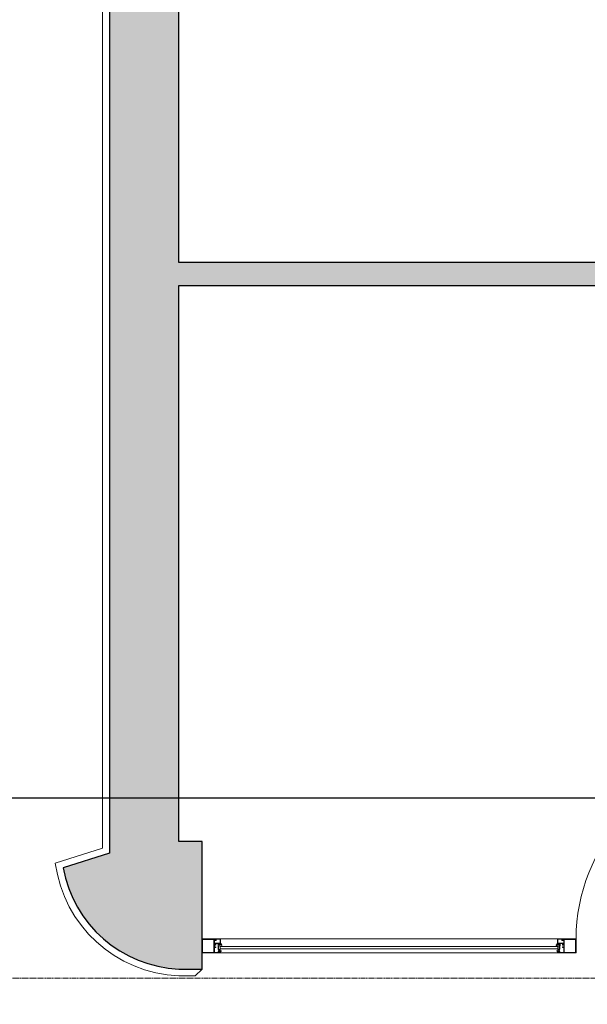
# Model space of a CAD drawing. Header units: feet. Extents: x 1537802 to 2072561, y 4461723 to 4732600.
# Tile 25 of 113: x 1579955 to 1582407, y 4673759 to 4678009. Entities that reach past the tile are written whole.
import ezdxf

# ---------------------------------------------------------------- set-up
doc = ezdxf.new("R2010")
doc.units = ezdxf.units.FT
doc.header["$MEASUREMENT"] = 0
doc.linetypes.add('DASHED2', pattern=[0.375, 0.25, -0.125])
doc.linetypes.add('HIDDEN-2-1', pattern=[3, 2, -1])
doc.layers.add('002-SHT', color=7, linetype='HIDDEN-2-1')
doc.layers.add('CAM', color=154, linetype='Continuous')
doc.layers.add('gor', color=251, linetype='Continuous', lineweight=5)

msp = doc.modelspace()

# ---------------------------------------------------------------- hatches: boundary and pattern name
at = {"lineweight": 0}
h = msp.add_hatch(dxfattribs=at)
h.set_pattern_fill('AR-CONC', color=256, scale=30)
h.set_pattern_definition([(50, (1928464.02, 4798801.17), (215.178055, -18.82564), [22.5, -247.5]), (355, (1928464.02, 4798801.17), (-41.6254, 225.65764), [18, -198]), (100.451444, (1928481.95, 4798799.6), (173.55265, 206.832), [19.12206, -210.34263]), (46.1842, (1928464.02, 4798861.17), (320.1724, -49.65578), [33.75, -371.25]), (96.63564, (1928490.7, 4798857.03), (280.39858, 292.23558), [28.6831, -315.51413]), (351.18416, (1928464.02, 4798861.17), (280.39858, 292.23558), [27, -297]), (21, (1928494.02, 4798846.17), (179.072116, -120.78567), [22.5, -247.5]), (326, (1928494.02, 4798846.17), (72.9946, 217.54501), [18, -198]), (71.451445, (1928508.95, 4798836.1), (252.06671, 96.75935), [19.12206, -210.34263]), (37.5, (1928464.02, 4798801.165), (3.647957, 99.868156), [0, -195.6, 0, -201, 0, -198.75]), (7.5, (1928464.02, 4798801.17), (78.92086, 118.323514), [0, -114.6, 0, -191.1, 0, -75.75]), (327.5, (1928397.12, 4798801.165), (160.146731, -6.766462), [0, -75, 0, -234, 0, -310.5]), (317.5, (1928367.12, 4798801.17), (174.95585, 30.031495), [0, -97.5, 0, -155.4, 0, -220.5])])
edge = h.paths.add_edge_path()
edge.add_arc((1562945.5, 4677829.2), 100, 90, 180)
edge.add_line((1562845.5, 4677829.2), (1562845.5, 4671599.2))
edge.add_arc((1562945.5, 4671599.2), 100, 180, 270)
edge.add_line((1562945.5, 4671499.2), (1564025.5, 4671499.2))
edge.add_line((1564025.5, 4671499.2), (1564025.5, 4671579.2))
edge.add_line((1564025.5, 4671579.2), (1564015.5, 4671579.2))
edge.add_line((1564015.5, 4671579.2), (1564015.5, 4671979.2))
edge.add_line((1564015.5, 4671979.2), (1563195.5, 4671979.2))
edge.add_line((1563195.5, 4671979.2), (1563195.5, 4677579.2))
edge.add_line((1563195.5, 4677579.2), (1570119.1, 4677579.2))
edge.add_line((1570119.1, 4677579.2), (1570354.5, 4677343.9))
edge.add_line((1570354.5, 4677343.9), (1570637.3, 4677626.7))
edge.add_line((1570637.3, 4677626.7), (1570538.3, 4677725.7))
edge.add_line((1570538.3, 4677725.7), (1571591.9, 4678779.3))
edge.add_line((1571591.9, 4678779.3), (1571754.5, 4678616.7))
edge.add_line((1571754.5, 4678616.7), (1571825.2, 4678687.4))
edge.add_line((1571825.2, 4678687.4), (1571662.6, 4678850))
edge.add_line((1571662.6, 4678850), (1571818.2, 4679005.6))
edge.add_line((1571818.2, 4679005.6), (1571641.4, 4679182.4))
edge.add_line((1571641.4, 4679182.4), (1570227.2, 4677768.1))
edge.add_line((1570227.2, 4677768.1), (1569993.6, 4678001.8))
edge.add_line((1569993.6, 4678001.8), (1569993.6, 4680094.5))
edge.add_line((1569993.6, 4680094.5), (1572553.6, 4680094.5))
edge.add_line((1572553.6, 4680094.5), (1572242.4, 4679783.4))
edge.add_line((1572242.4, 4679783.4), (1572419.2, 4679606.6))
edge.add_line((1572419.2, 4679606.6), (1572652.6, 4679840))
edge.add_line((1572652.6, 4679840), (1573501.1, 4678991.4))
edge.add_line((1573501.1, 4678991.4), (1572511.1, 4678001.5))
edge.add_line((1572511.1, 4678001.5), (1572482.8, 4678029.8))
edge.add_line((1572482.8, 4678029.8), (1572412.1, 4677959.1))
edge.add_line((1572412.1, 4677959.1), (1572511.1, 4677860.1))
edge.add_line((1572511.1, 4677860.1), (1573571.8, 4678920.7))
edge.add_line((1573571.8, 4678920.7), (1576357.8, 4676134.7))
edge.add_line((1576357.8, 4676134.7), (1575297.1, 4675074.1))
edge.add_line((1575297.1, 4675074.1), (1575367.8, 4675003.4))
edge.add_line((1575367.8, 4675003.4), (1576428.5, 4676064))
edge.add_line((1576428.5, 4676064), (1576895.2, 4675597.3))
edge.add_line((1576895.2, 4675597.3), (1577178, 4675880.2))
edge.add_line((1577178, 4675880.2), (1578033.6, 4676735.8))
edge.add_line((1578033.6, 4676735.8), (1578866, 4676735.8))
edge.add_line((1578866, 4676735.8), (1578866, 4674784.2))
edge.add_line((1578866, 4674784.2), (1578274, 4674784.2))
edge.add_line((1578274, 4674784.2), (1577718.2, 4675340))
edge.add_line((1577718.2, 4675340), (1577435.4, 4675057.2))
edge.add_line((1577435.4, 4675057.2), (1578460.7, 4674031.9))
edge.add_line((1578460.7, 4674031.9), (1578107.1, 4673678.3))
edge.add_line((1578107.1, 4673678.3), (1578206.1, 4673579.3))
edge.add_line((1578206.1, 4673579.3), (1578248.5, 4673536.9))
edge.add_line((1578248.5, 4673536.9), (1578390, 4673395.5))
edge.add_line((1578390, 4673395.5), (1579066, 4674072.4))
edge.add_line((1579066, 4674072.4), (1579066, 4677127))
edge.add_line((1579066, 4677127), (1578866, 4677127))
edge.add_line((1578866, 4677127), (1578866, 4676885.8))
edge.add_line((1578866, 4676885.8), (1577971.5, 4676885.8))
edge.add_line((1577971.5, 4676885.8), (1577072, 4675986.2))
edge.add_line((1577072, 4675986.2), (1576404.6, 4676653.6))
edge.add_line((1576404.6, 4676653.6), (1577728.1, 4677977))
edge.add_line((1577728.1, 4677977), (1578866, 4677977))
edge.add_line((1578866, 4677977), (1578866, 4677927))
edge.add_line((1578866, 4677927), (1579066, 4677927))
edge.add_line((1579066, 4677927), (1579066, 4678327))
edge.add_line((1579066, 4678327), (1578866, 4678327))
edge.add_line((1578866, 4678327), (1578866, 4678107))
edge.add_line((1578866, 4678107), (1577649.7, 4678107))
edge.add_line((1577649.7, 4678107), (1576300.4, 4676757.8))
edge.add_line((1576300.4, 4676757.8), (1573361.2, 4679697))
edge.add_line((1573361.2, 4679697), (1573921.2, 4679697))
edge.add_line((1573921.2, 4679697), (1573921.2, 4679857))
edge.add_line((1573921.2, 4679857), (1575616, 4679857))
edge.add_line((1575616, 4679857), (1575616, 4680257))
edge.add_line((1575616, 4680257), (1569593.6, 4680257))
edge.add_line((1569593.6, 4680257), (1569593.6, 4677929.2))
edge.add_line((1569593.6, 4677929.2), (1562945.5, 4677929.2))
h.paths.add_polyline_path([(1573890, 4673808.3), (1574215.3, 4674133.6), (1574427.4, 4673921.5), (1574102.1, 4673596.2)], flags=17)
h.paths.add_polyline_path([(1572955.5, 4671479.2), (1572955.5, 4671979.2), (1573495.5, 4671979.2), (1573849.1, 4671625.6), (1573592.2, 4671368.8), (1573580.8, 4671380.2), (1573467.6, 4671267.1), (1573255.5, 4671479.2)])
h.paths.add_polyline_path([(1568315.5, 4671979.2), (1568315.5, 4671579.2), (1568285.5, 4671579.2), (1568285.5, 4671499.2), (1568775.5, 4671499.2), (1568775.5, 4671979.2)], flags=17)
edge = h.paths.add_edge_path()
edge.add_line((1576190.8, 4671762), (1576452.5, 4671500.4))
edge.add_arc((1576661.1, 4671793.9), 360, 234.5931, 395.4069)
edge.add_line((1576954.5, 4672002.5), (1576692.9, 4672264.1))
edge.add_line((1576692.9, 4672264.1), (1576190.8, 4671762))
h.paths.add_polyline_path([(1579066, 4679127), (1579066, 4680257), (1577546, 4680257), (1577546, 4679857), (1578666, 4679857), (1578666, 4679657), (1578866, 4679657), (1578866, 4679127)], flags=17)
edge = h.paths.add_edge_path()
edge.add_line((1582202.8, 4681561.3), (1580343, 4681561.3))
edge.add_line((1580343, 4681561.3), (1580343, 4674411.3))
edge.add_line((1580343, 4674411.3), (1580142.8, 4674347.9))
edge.add_arc((1580667.2, 4674443.8), 533.1, 190.365, 267.3798)
edge.add_line((1580642.8, 4673911.3), (1580742.8, 4673911.3))
edge.add_line((1580742.8, 4673911.3), (1580742.8, 4674461.3))
edge.add_line((1580742.8, 4674461.3), (1580642.8, 4674461.3))
edge.add_line((1580642.8, 4674461.3), (1580642.8, 4676861.3))
edge.add_line((1580642.8, 4676861.3), (1583222.8, 4676861.3))
edge.add_line((1583222.8, 4676861.3), (1583222.8, 4676961.3))
edge.add_line((1583222.8, 4676961.3), (1580642.8, 4676961.3))
edge.add_line((1580642.8, 4676961.3), (1580642.8, 4678891.3))
edge.add_line((1580642.8, 4678891.3), (1583932.8, 4678891.3))
edge.add_line((1583932.8, 4678891.3), (1583932.8, 4678991.3))
edge.add_line((1583932.8, 4678991.3), (1580642.8, 4678991.3))
edge.add_line((1580642.8, 4678991.3), (1580642.8, 4681091.3))
edge.add_line((1580642.8, 4681091.3), (1580802.8, 4681091.3))
edge.add_line((1580802.8, 4681091.3), (1580802.8, 4681261.3))
edge.add_line((1580802.8, 4681261.3), (1582202.8, 4681261.3))
edge.add_line((1582202.8, 4681261.3), (1582202.8, 4681561.3))
h.paths.add_polyline_path([(1582702.8, 4681561.3), (1582702.8, 4681261.3), (1584742.8, 4681261.3), (1584742.8, 4681061.3), (1584852.8, 4681061.3), (1584852.8, 4678991.3), (1584732.8, 4678991.3), (1584732.8, 4678891.3), (1584852.8, 4678891.3), (1584852.8, 4674411.3), (1584742.8, 4674411.3), (1584742.8, 4673911.3), (1585302.8, 4673911.3), (1585302.8, 4674411.3), (1585192.8, 4674411.3), (1585192.8, 4681051.3), (1585312.8, 4681051.3), (1585312.8, 4681261.3), (1589272.8, 4681261.3), (1589272.8, 4681061.3), (1589392.8, 4681061.3), (1589392.8, 4674411.3), (1589272.8, 4674411.3), (1589272.8, 4673911.3), (1589792.8, 4673911.3), (1589792.8, 4674411.3), (1589692.8, 4674411.3), (1589692.8, 4681041.3), (1589772.8, 4681041.3), (1589772.8, 4681261.3), (1590272.8, 4681261.3), (1590272.8, 4681411.3), (1590247.8, 4681411.3), (1590247.8, 4681561.3), (1590147.8, 4681561.3), (1590147.8, 4682091.3), (1589747.8, 4682091.3), (1589747.8, 4681561.3)])
h.paths.add_polyline_path([(1592587.8, 4681561.3), (1592587.8, 4685891.3), (1589747.8, 4685891.3), (1589747.8, 4682951.3), (1589947.8, 4682951.3), (1589947.8, 4685491.3), (1590147.8, 4685491.3), (1590147.8, 4685691.3), (1592187.8, 4685691.3), (1592187.8, 4685491.3), (1592387.8, 4685491.3), (1592387.8, 4681561.3), (1591047.8, 4681561.3), (1591047.8, 4681411.3), (1591022.8, 4681411.3), (1591022.8, 4681261.3), (1593792.8, 4681261.3), (1593792.8, 4681061.3), (1593902.8, 4681061.3), (1593902.8, 4674411.3), (1593792.8, 4674411.3), (1593792.8, 4673911.3), (1594282.8, 4673911.3), (1594282.8, 4674411.3), (1594182.8, 4674411.3), (1594182.8, 4681061.3), (1594272.8, 4681061.3), (1594272.8, 4681261.3), (1598242.8, 4681261.3), (1598242.8, 4681061.3), (1598332.8, 4681061.3), (1598332.8, 4674411.3), (1598232.8, 4674411.3), (1598232.8, 4673911.3), (1598762.8, 4673911.3), (1598762.8, 4674521.3), (1598642.8, 4674521.3), (1598642.8, 4676921.3), (1601112.8, 4676921.3), (1601112.8, 4677731.3), (1601012.8, 4677731.3), (1601012.8, 4677021.3), (1598642.8, 4677021.3), (1598642.8, 4679106.7), (1599472.8, 4679106.7), (1599472.8, 4679206.7), (1598642.8, 4679206.7), (1598642.8, 4681061.3), (1598762.8, 4681061.3), (1598762.8, 4681261.3), (1600442.8, 4681261.3), (1600442.8, 4679206.7), (1600342.8, 4679206.7), (1600342.8, 4679106.7), (1600612.8, 4679106.7), (1600612.8, 4679206.7), (1600542.8, 4679206.7), (1600542.8, 4681261.3), (1601342.8, 4681261.3), (1601342.8, 4681061.3), (1601682.8, 4681061.3), (1602821.4, 4679206.7), (1601482.8, 4679206.7), (1601482.8, 4679106.7), (1602882.8, 4679106.7), (1605642.8, 4674611.3), (1605642.8, 4674411.3), (1604702.8, 4674411.3), (1604702.8, 4673911.3), (1606402.8, 4673911.3), (1606402.8, 4673971.3), (1601742.9, 4681561.3)])
h.paths.add_polyline_path([(1603852.8, 4673911.3), (1603852.8, 4674251.3), (1603012.8, 4674251.3), (1603012.8, 4673911.3)], flags=17)
at = {"layer": 'gor', "lineweight": 9}
h = msp.add_hatch(dxfattribs=at)
h.set_pattern_fill('ANSI37', color=256, scale=0.545448, angle=450, style=0)
h.set_pattern_definition([(315, (1561385.5614, 4679080.4497), (1.22456526, 1.22456526), []), (45, (1561385.5614, 4679080.4497), (-1.22456526, 1.22456526), [])])
h.paths.add_polyline_path([(1580814.7, 4674015.9), (1580811.2, 4674014.2, -0.556642), (1580810.4, 4674014.7), (1580810.4, 4674015.7, -0.273399), (1580810.7, 4674016.2), (1580818, 4674020.3, -0.51413), (1580819, 4674019.8), (1580819.1, 4674019.3), (1580822.8, 4674019.3), (1580822.9, 4674020.8, -0.651549), (1580823.9, 4674021.1, -0.097661), (1580828.2, 4674014.1, -0.81914), (1580827.5, 4674013.6, 0.331465)])
h = msp.add_hatch(dxfattribs=at)
h.set_pattern_fill('ANSI37', color=256, scale=0.545448, angle=450, style=0)
h.set_pattern_definition([(135, (1559437.2916, 4675874.566), (-1.22456526, -1.22456526), []), (225, (1559437.2916, 4675874.566), (1.22456526, -1.22456526), [])])
edge = h.paths.add_edge_path()
edge.add_line((1580820.6, 4673990), (1580819.7, 4673988.8))
edge.add_arc((1580819.9, 4673988.7), 0.218, 145, 270)
edge.add_line((1580819.9, 4673988.5), (1580820.9, 4673988.5))
edge.add_line((1580820.9, 4673988.5), (1580822.4, 4673990.3))
edge.add_arc((1580822.7, 4673990.1), 0.273, -35, 140, ccw=False)
edge.add_line((1580822.9, 4673990), (1580822, 4673988.8))
edge.add_arc((1580822.2, 4673988.7), 0.218, 145, 270)
edge.add_line((1580822.2, 4673988.5), (1580822.6, 4673988.5))
edge.add_arc((1580822.6, 4673990.1), 1.64, 270, 325)
edge.add_line((1580823.9, 4673989.2), (1580825.3, 4673991.1))
edge.add_arc((1580825.6, 4673990.9), 0.436, -25, 145, ccw=False)
edge.add_line((1580826, 4673990.7), (1580824.9, 4673988.6))
edge.add_arc((1580840.1, 4673981.3), 16.8, 154.4286, 164.0296)
edge.add_arc((1580823.5, 4673986.1), 0.436, 270, 344.0296, ccw=False)
edge.add_line((1580823.5, 4673985.6), (1580823, 4673985.6))
edge.add_line((1580823, 4673985.6), (1580823, 4673986.7))
edge.add_line((1580823, 4673986.7), (1580820.6, 4673986.7))
edge.add_arc((1580820.6, 4673986.2), 0.545, 89.8682, 180)
edge.add_line((1580820, 4673986.2), (1580820, 4673985.6))
edge.add_line((1580820, 4673985.6), (1580820.8, 4673985.6))
edge.add_arc((1580820.8, 4673985.5), 0.109, -11.9061, 90, ccw=False)
edge.add_arc((1580819.4, 4673985.7), 1.51, 268.5363, 351.5756, ccw=False)
edge.add_line((1580819.3, 4673984.1), (1580818.5, 4673984.1))
edge.add_line((1580818.5, 4673984.1), (1580817.4, 4673984.1))
edge.add_arc((1580817.4, 4673985.7), 1.53, 189.3291, 271.2462, ccw=False)
edge.add_arc((1580816, 4673985.5), 0.109, 90, 192.7665, ccw=False)
edge.add_line((1580816, 4673985.6), (1580816.7, 4673985.6))
edge.add_line((1580816.7, 4673985.6), (1580816.7, 4673986.2))
edge.add_arc((1580816.2, 4673986.2), 0.545, 0, 90)
edge.add_line((1580816.2, 4673986.7), (1580812.9, 4673986.7))
edge.add_arc((1580812.9, 4673986.9), 0.218, 180, 270, ccw=False)
edge.add_line((1580812.7, 4673986.9), (1580812.7, 4673988.7))
edge.add_arc((1580812.9, 4673988.7), 0.218, 79.6097, 180, ccw=False)
edge.add_arc((1580812.2, 4673985.2), 3.7, 51.6649, 79.6097, ccw=False)
edge.add_arc((1580814.9, 4673988.6), 0.545, 231.6649, 305)
edge.add_line((1580815.2, 4673988.1), (1580815.2, 4673988.1))
edge.add_arc((1580815.1, 4673988.3), 0.218, 305, 395)
edge.add_line((1580815.3, 4673988.5), (1580813.7, 4673990.7))
edge.add_arc((1580814.1, 4673990.9), 0.436, 35, 205, ccw=False)
edge.add_line((1580814.5, 4673991.1), (1580816.1, 4673988.7))
edge.add_arc((1580816.3, 4673988.8), 0.218, 215, 320)
edge.add_line((1580816.5, 4673988.7), (1580817.9, 4673990.3))
edge.add_arc((1580818.1, 4673990.1), 0.273, -35, 140, ccw=False)
edge.add_line((1580818.3, 4673990), (1580817.5, 4673988.8))
edge.add_arc((1580817.6, 4673988.7), 0.218, 145, 270)
edge.add_line((1580817.6, 4673988.5), (1580818.6, 4673988.5))
edge.add_line((1580818.6, 4673988.5), (1580820.2, 4673990.3))
edge.add_arc((1580820.4, 4673990.1), 0.273, -35, 140, ccw=False)
edge = h.paths.add_edge_path(flags=16)
edge.add_arc((1580817.9, 4673985.3), 0.327, 180, 268.2055)
edge.add_arc((1580818.4, 4674007.1), 22.1, 268.7015, 271.2985)
edge.add_arc((1580818.9, 4673985.3), 0.327, 271.7945, 360)
edge.add_line((1580819.2, 4673985.3), (1580819.2, 4673986.6))
edge.add_arc((1580818.9, 4673986.6), 0.327, 0, 90)
edge.add_line((1580818.9, 4673986.9), (1580817.9, 4673986.9))
edge.add_arc((1580817.9, 4673986.6), 0.327, 90, 180)
edge.add_line((1580817.6, 4673986.6), (1580817.6, 4673985.3))
h = msp.add_hatch(dxfattribs=at)
h.set_pattern_fill('ANSI37', color=256, scale=0.545448, angle=450, style=0)
h.set_pattern_definition([(315, (1561620.5614, 4679080.4497), (1.22456526, 1.22456526), []), (45, (1561620.5614, 4679080.4497), (-1.22456526, 1.22456526), [])])
h.paths.add_polyline_path([(1582285.9, 4674015.9), (1582289.5, 4674014.2, 0.556642), (1582290.2, 4674014.7), (1582290.2, 4674015.7, 0.273399), (1582289.9, 4674016.2), (1582282.6, 4674020.3, 0.51413), (1582281.6, 4674019.8), (1582281.5, 4674019.3), (1582277.8, 4674019.3), (1582277.7, 4674020.8, 0.651549), (1582276.7, 4674021.1, 0.097661), (1582272.4, 4674014.1, 0.81914), (1582273.1, 4674013.6, -0.331465)])
h = msp.add_hatch(dxfattribs=at)
h.set_pattern_fill('ANSI37', color=256, scale=0.545448, angle=450, style=0)
h.set_pattern_definition([(135, (1559672.2916, 4675874.566), (-1.22456526, -1.22456526), []), (225, (1559672.2916, 4675874.566), (1.22456526, -1.22456526), [])])
edge = h.paths.add_edge_path()
edge.add_line((1582280, 4673990), (1582280.9, 4673988.8))
edge.add_arc((1582280.7, 4673988.7), 0.218, -90, 35, ccw=False)
edge.add_line((1582280.7, 4673988.5), (1582279.7, 4673988.5))
edge.add_line((1582279.7, 4673988.5), (1582278.2, 4673990.3))
edge.add_arc((1582278, 4673990.1), 0.273, 40, 215)
edge.add_line((1582277.7, 4673990), (1582278.6, 4673988.8))
edge.add_arc((1582278.4, 4673988.7), 0.218, -90, 35, ccw=False)
edge.add_line((1582278.4, 4673988.5), (1582278, 4673988.5))
edge.add_arc((1582278, 4673990.1), 1.64, 215, 270, ccw=False)
edge.add_line((1582276.7, 4673989.2), (1582275.3, 4673991.1))
edge.add_arc((1582275, 4673990.9), 0.436, 35, 205)
edge.add_line((1582274.6, 4673990.7), (1582275.7, 4673988.6))
edge.add_arc((1582260.6, 4673981.3), 16.8, 15.9704, 25.5714, ccw=False)
edge.add_arc((1582277.1, 4673986.1), 0.436, 195.9704, 270)
edge.add_line((1582277.1, 4673985.6), (1582277.6, 4673985.6))
edge.add_line((1582277.6, 4673985.6), (1582277.6, 4673986.7))
edge.add_line((1582277.6, 4673986.7), (1582280, 4673986.7))
edge.add_arc((1582280, 4673986.2), 0.545, 0, 90.1318, ccw=False)
edge.add_line((1582280.6, 4673986.2), (1582280.6, 4673985.6))
edge.add_line((1582280.6, 4673985.6), (1582279.8, 4673985.6))
edge.add_arc((1582279.8, 4673985.5), 0.109, 90, 191.9061)
edge.add_arc((1582281.2, 4673985.7), 1.51, 188.4244, 271.4637)
edge.add_line((1582281.3, 4673984.1), (1582282.1, 4673984.1))
edge.add_line((1582282.1, 4673984.1), (1582283.2, 4673984.1))
edge.add_arc((1582283.2, 4673985.7), 1.53, 268.7538, 350.6709)
edge.add_arc((1582284.6, 4673985.5), 0.109, 347.2335, 450)
edge.add_line((1582284.6, 4673985.6), (1582283.9, 4673985.6))
edge.add_line((1582283.9, 4673985.6), (1582283.9, 4673986.2))
edge.add_arc((1582284.4, 4673986.2), 0.545, 90, 180, ccw=False)
edge.add_line((1582284.4, 4673986.7), (1582287.7, 4673986.7))
edge.add_arc((1582287.7, 4673986.9), 0.218, 270, 360)
edge.add_line((1582288, 4673986.9), (1582288, 4673988.7))
edge.add_arc((1582287.7, 4673988.7), 0.218, 0, 100.3903)
edge.add_arc((1582288.4, 4673985.2), 3.7, 100.3903, 128.3351)
edge.add_arc((1582285.7, 4673988.6), 0.545, 235, 308.3351, ccw=False)
edge.add_line((1582285.4, 4673988.1), (1582285.4, 4673988.1))
edge.add_arc((1582285.5, 4673988.3), 0.218, 145, 235, ccw=False)
edge.add_line((1582285.3, 4673988.5), (1582286.9, 4673990.7))
edge.add_arc((1582286.5, 4673990.9), 0.436, 335, 505)
edge.add_line((1582286.1, 4673991.1), (1582284.5, 4673988.7))
edge.add_arc((1582284.3, 4673988.8), 0.218, 220, 325, ccw=False)
edge.add_line((1582284.1, 4673988.7), (1582282.7, 4673990.3))
edge.add_arc((1582282.5, 4673990.1), 0.273, 40, 215)
edge.add_line((1582282.3, 4673990), (1582283.2, 4673988.8))
edge.add_arc((1582283, 4673988.7), 0.218, -90, 35, ccw=False)
edge.add_line((1582283, 4673988.5), (1582282, 4673988.5))
edge.add_line((1582282, 4673988.5), (1582280.5, 4673990.3))
edge.add_arc((1582280.2, 4673990.1), 0.273, 40, 215)
edge = h.paths.add_edge_path(flags=16)
edge.add_arc((1582282.7, 4673985.3), 0.327, -88.2055, 0, ccw=False)
edge.add_arc((1582282.2, 4674007.1), 22.1, 268.7015, 271.2985, ccw=False)
edge.add_arc((1582281.7, 4673985.3), 0.327, 180, 268.2055, ccw=False)
edge.add_line((1582281.4, 4673985.3), (1582281.4, 4673986.6))
edge.add_arc((1582281.7, 4673986.6), 0.327, 90, 180, ccw=False)
edge.add_line((1582281.7, 4673986.9), (1582282.7, 4673986.9))
edge.add_arc((1582282.7, 4673986.6), 0.327, 0, 90, ccw=False)
edge.add_line((1582283, 4673986.6), (1582283, 4673985.3))

# ---------------------------------------------------------------- linework, layer by layer
at = {"linetype": 'ByBlock', "lineweight": 9, "ltscale": 0.5, "elevation": -26089.3}
msp.add_lwpolyline([(1580742.8, 4673911.3), (1580712.8, 4673881.3), (1580642.1, 4673881.3, -0.362911), (1580109.1, 4674368.7), (1580313, 4674433.2), (1580313, 4681561.3), (1580343, 4681561.3), (1580343, 4674411.3), (1580142.8, 4674347.9, 0.349288), (1580642.8, 4673911.3)], format="xyb", close=True, dxfattribs=at)
at = {"lineweight": 30, "elevation": -26089.3}
msp.add_lwpolyline([(1582202.8, 4681561.3), (1580343, 4681561.3), (1580343, 4674411.3), (1580142.8, 4674347.9, 0.349288), (1580642.8, 4673911.3), (1580742.8, 4673911.3), (1580742.8, 4674461.3), (1580642.8, 4674461.3), (1580642.8, 4676861.3), (1583222.8, 4676861.3), (1583222.8, 4676961.3), (1580642.8, 4676961.3), (1580642.8, 4678891.3), (1583932.8, 4678891.3), (1583932.8, 4678991.3), (1580642.8, 4678991.3), (1580642.8, 4681091.3), (1580802.8, 4681091.3), (1580802.8, 4681261.3), (1582202.8, 4681261.3)], format="xyb", close=True, dxfattribs=at)
at = {"color": 1, "linetype": 'HIDDEN-2-1', "lineweight": 9, "ltscale": 2, "elevation": -26089.3}
msp.add_lwpolyline([(1606402.8, 4673911.3), (1606402.8, 4673872.4), (1579008.5, 4673872.4), (1577075.7, 4671938.1), (1577075.7, 4671379.2), (1576388.4, 4671379.2), (1575517.7, 4670508.5), (1574084.8, 4670508.5), (1573214.1, 4671379.2), (1562725.5, 4671379.2), (1562725.5, 4677929.2), (1562945.5, 4677929.2)], dxfattribs=at)
at = {"linetype": 'ByBlock', "lineweight": 9, "ltscale": 0.5, "elevation": -26089.3}
for points in [[(1582357.8, 4673981.3), (1582357.8, 4674041.3), (1580742.8, 4674041.3), (1580742.8, 4673981.3)], [(1582279.4, 4673998), (1580821.2, 4673998), (1580821.2, 4674008), (1582279.4, 4674008)]]:
    msp.add_lwpolyline(points, close=True, dxfattribs=at)
at = {"lineweight": 9, "elevation": -26089.3}
for points in [[(1580742.8, 4673981.3), (1580822.3, 4673981.3, 0.414214), (1580822.5, 4673981.5), (1580822.5, 4673986.2, 0.414216), (1580822, 4673986.7), (1580820.9, 4673986.7, 0.341994), (1580819.9, 4673986, 0.490316), (1580820, 4673985.8), (1580821.1, 4673985.8), (1580821.1, 4673983), (1580815.7, 4673983), (1580815.7, 4673985.8), (1580816.5, 4673985.8, 0.490316), (1580816.6, 4673986, 0.341994), (1580815.7, 4673986.7), (1580814.3, 4673986.7), (1580814.3, 4673986.1), (1580813.3, 4673986.1), (1580813.3, 4673985), (1580814.3, 4673985), (1580814.3, 4673983.4), (1580796.1, 4673983.4), (1580796.1, 4673985), (1580797.2, 4673985), (1580797.2, 4673986.1), (1580796.1, 4673986.1), (1580796.1, 4673994.6), (1580795.6, 4673995.1), (1580796.1, 4673995.7), (1580796.1, 4674004.2), (1580800.7, 4674004.2, 0.414214), (1580801.8, 4674005.3), (1580801.8, 4674006.9, 0.414214), (1580801, 4674007.7), (1580800.3, 4674007.7), (1580800.3, 4674005.7), (1580796.1, 4674005.7), (1580796.1, 4674016.2), (1580800.3, 4674016.2), (1580800.3, 4674014.2), (1580801, 4674014.2, 0.414214), (1580801.8, 4674015), (1580801.8, 4674016.4), (1580801.8, 4674020, 0.414214), (1580800.7, 4674021.1), (1580799.9, 4674021.1), (1580799.9, 4674018.3), (1580796.1, 4674018.3), (1580796.1, 4674028.2), (1580795.6, 4674028.7), (1580796.1, 4674029.3), (1580796.1, 4674039.1), (1580799.9, 4674039.1), (1580799.9, 4674036.3), (1580800.7, 4674036.3, 0.414214), (1580801.8, 4674037.4), (1580801.8, 4674041.3), (1580742.8, 4674041.3), (1580742.8, 4673981.3)], [(1582357.8, 4673981.3), (1582278.3, 4673981.3, -0.414214), (1582278.1, 4673981.5), (1582278.1, 4673986.2, -0.414216), (1582278.6, 4673986.7), (1582279.7, 4673986.7, -0.341994), (1582280.7, 4673986, -0.490316), (1582280.6, 4673985.8), (1582279.5, 4673985.8), (1582279.5, 4673983), (1582285, 4673983), (1582285, 4673985.8), (1582284.1, 4673985.8, -0.490316), (1582284, 4673986, -0.341994), (1582284.9, 4673986.7), (1582286.3, 4673986.7), (1582286.3, 4673986.1), (1582287.4, 4673986.1), (1582287.4, 4673985), (1582286.3, 4673985), (1582286.3, 4673983.4), (1582304.5, 4673983.4), (1582304.5, 4673985), (1582303.4, 4673985), (1582303.4, 4673986.1), (1582304.5, 4673986.1), (1582304.5, 4673994.6), (1582305, 4673995.1), (1582304.5, 4673995.7), (1582304.5, 4674004.2), (1582299.9, 4674004.2, -0.414214), (1582298.8, 4674005.3), (1582298.8, 4674006.9, -0.414214), (1582299.6, 4674007.7), (1582300.3, 4674007.7), (1582300.3, 4674005.7), (1582304.5, 4674005.7), (1582304.5, 4674016.2), (1582300.3, 4674016.2), (1582300.3, 4674014.2), (1582299.6, 4674014.2, -0.414214), (1582298.8, 4674015), (1582298.8, 4674016.4), (1582298.8, 4674020, -0.414214), (1582299.9, 4674021.1), (1582300.7, 4674021.1), (1582300.7, 4674018.3), (1582304.5, 4674018.3), (1582304.5, 4674028.2), (1582305, 4674028.7), (1582304.5, 4674029.3), (1582304.5, 4674039.1), (1582300.7, 4674039.1), (1582300.7, 4674036.3), (1582299.9, 4674036.3, -0.414214), (1582298.8, 4674037.4), (1582298.8, 4674041.3), (1582357.8, 4674041.3), (1582357.8, 4673981.3)]]:
    msp.add_lwpolyline(points, format="xyb", dxfattribs=at)
for points in [[(1580745, 4674039.1), (1580793.9, 4674039.1), (1580793.9, 4673983.4), (1580745, 4673983.4), (1580745, 4674039.1)], [(1582355.6, 4674039.1), (1582306.7, 4674039.1), (1582306.7, 4673983.4), (1582355.6, 4673983.4), (1582355.6, 4674039.1)]]:
    msp.add_lwpolyline(points, dxfattribs=at)
for points in [[(1580802.6, 4674036.7, -0.414214), (1580802.1, 4674036.1), (1580799.5, 4674036.1), (1580799, 4674036.9, 0.414205), (1580798.6, 4674037.1), (1580797, 4674036.1, 0.772881), (1580797.3, 4674034.8), (1580803.4, 4674034.8, 0.414231), (1580803.9, 4674035.4), (1580803.9, 4674039.9), (1580821.3, 4674039.9), (1580821.3, 4674022.6), (1580797, 4674022.6, 0.414214), (1580796.6, 4674022.3), (1580796.6, 4674021.9, 0.256041), (1580796.8, 4674021.6), (1580799.2, 4674020.1, 0.538245), (1580799.5, 4674020.3), (1580799.5, 4674021.3), (1580806.4, 4674021.3), (1580806.8, 4674021), (1580807.1, 4674021.3), (1580813.7, 4674021.3), (1580814, 4674021), (1580814.3, 4674021.3), (1580819.1, 4674021.3), (1580819.1, 4674021.2, 0.371334), (1580819.6, 4674020.7), (1580821.3, 4674020.4), (1580822.2, 4674020.4, 0.413739), (1580822.5, 4674020.7), (1580822.5, 4674040.7, 0.414214), (1580822, 4674041.3), (1580802.6, 4674041.3, 0.414214), (1580802.1, 4674040.7), (1580802.1, 4674040.5, 0.414214), (1580802.6, 4674039.9), (1580802.6, 4674039.9)], [(1582298, 4674036.7, 0.414214), (1582298.5, 4674036.1), (1582301.1, 4674036.1), (1582301.6, 4674036.9, -0.414205), (1582302, 4674037.1), (1582303.6, 4674036.1, -0.772881), (1582303.3, 4674034.8), (1582297.2, 4674034.8, -0.414231), (1582296.7, 4674035.4), (1582296.7, 4674039.9), (1582279.3, 4674039.9), (1582279.3, 4674022.6), (1582303.6, 4674022.6, -0.414214), (1582304, 4674022.3), (1582304, 4674021.9, -0.256041), (1582303.8, 4674021.6), (1582301.5, 4674020.1, -0.538245), (1582301.1, 4674020.3), (1582301.1, 4674021.3), (1582294.2, 4674021.3), (1582293.9, 4674021), (1582293.5, 4674021.3), (1582286.9, 4674021.3), (1582286.6, 4674021), (1582286.3, 4674021.3), (1582281.5, 4674021.3), (1582281.5, 4674021.2, -0.371334), (1582281.1, 4674020.7), (1582279.3, 4674020.4), (1582278.4, 4674020.4, -0.413739), (1582278.1, 4674020.7), (1582278.1, 4674040.7, -0.414214), (1582278.6, 4674041.3), (1582298, 4674041.3, -0.414214), (1582298.5, 4674040.7), (1582298.5, 4674040.5, -0.414214), (1582298, 4674039.9), (1582298, 4674039.9)]]:
    msp.add_lwpolyline(points, format="xyb", close=True, dxfattribs=at)
at = {"linetype": 'ByBlock', "lineweight": 9, "ltscale": 0.5}
msp.add_arc((1583132.4, 4674039.3, -26089.3), 774.6, 94.7841, 179.859, dxfattribs=at)
at = {"layer": '002-SHT', "color": 5, "linetype": 'DASHED2', "lineweight": 30, "ltscale": 10, "elevation": -26089.3}
msp.add_lwpolyline([(1587745.5, 4674649.2), (1557485.5, 4674649.2), (1557485.5, 4654149.2), (1587745.5, 4654149.2)], close=True, dxfattribs=at)
at = {"layer": 'CAM', "lineweight": 9, "elevation": -26089.3}
for points in [[(1580821.2, 4674011.7), (1580821.2, 4673994.3), (1580814.9, 4673994.3), (1580812.8, 4673996.5), (1580812.8, 4674009.5), (1580814.9, 4674011.7)], [(1580820.4, 4674011), (1580815.3, 4674011), (1580813.5, 4674009.2), (1580813.5, 4673996.8), (1580815.3, 4673995), (1580820.4, 4673995)], [(1582279.4, 4674011.7), (1582279.4, 4673994.3), (1582285.7, 4673994.3), (1582287.8, 4673996.5), (1582287.8, 4674009.5), (1582285.7, 4674011.7)], [(1582280.2, 4674011), (1582285.4, 4674011), (1582287.1, 4674009.2), (1582287.1, 4673996.8), (1582285.4, 4673995), (1582280.2, 4673995)]]:
    msp.add_lwpolyline(points, close=True, dxfattribs=at)
at = {"layer": 'gor', "lineweight": 9, "elevation": -26089.3}
for points in [[(1580810.7, 4674016.2), (1580818, 4674020.3, -0.51413), (1580819, 4674019.8), (1580819.1, 4674019.3), (1580822.8, 4674019.3), (1580822.9, 4674020.8, -0.651549), (1580823.9, 4674021.1, -0.097661), (1580828.2, 4674014.1, -0.81914), (1580827.5, 4674013.6, 0.331465), (1580814.7, 4674015.9), (1580811.2, 4674014.2, -0.556642), (1580810.4, 4674014.7), (1580810.4, 4674015.7, -0.273399)], [(1580820.6, 4673990), (1580819.7, 4673988.8, 0.606815), (1580819.9, 4673988.5), (1580820.9, 4673988.5), (1580822.4, 4673990.3, -0.957292), (1580822.9, 4673990), (1580822, 4673988.8, 0.606815), (1580822.2, 4673988.5), (1580822.6, 4673988.5, 0.244698), (1580823.9, 4673989.2), (1580825.3, 4673991.1, -0.916331), (1580826, 4673990.7), (1580824.9, 4673988.6, 0.041917), (1580823.9, 4673985.9, -0.334739), (1580823.5, 4673985.6), (1580823, 4673985.6), (1580823, 4673986.7), (1580820.6, 4673986.7, 0.414887), (1580820, 4673986.2), (1580820, 4673985.6), (1580820.8, 4673985.6, -0.476473), (1580820.9, 4673985.4, -0.379062), (1580819.3, 4673984.1), (1580818.5, 4673984.1), (1580817.4, 4673984.1, -0.373473), (1580815.9, 4673985.4, -0.481087), (1580816, 4673985.6), (1580816.7, 4673985.6), (1580816.7, 4673986.2, 0.414214), (1580816.2, 4673986.7), (1580812.9, 4673986.7, -0.414214), (1580812.7, 4673986.9), (1580812.7, 4673988.7, -0.468383), (1580812.9, 4673988.9, -0.12254), (1580814.5, 4673988.1, 0.331373), (1580815.2, 4673988.1), (1580815.2, 4673988.1, 0.414214), (1580815.3, 4673988.5), (1580813.7, 4673990.7, -0.916331), (1580814.5, 4673991.1), (1580816.1, 4673988.7, 0.493145), (1580816.5, 4673988.7), (1580817.9, 4673990.3, -0.957292), (1580818.3, 4673990), (1580817.5, 4673988.8, 0.606815), (1580817.6, 4673988.5), (1580818.6, 4673988.5), (1580820.2, 4673990.3, -0.957292)], [(1580817.6, 4673985.3, 0.40507), (1580817.9, 4673985, 0.011332), (1580818.9, 4673985, 0.40507), (1580819.2, 4673985.3), (1580819.2, 4673986.6, 0.414214), (1580818.9, 4673986.9), (1580817.9, 4673986.9, 0.414214), (1580817.6, 4673986.6)], [(1582289.9, 4674016.2), (1582282.6, 4674020.3, 0.51413), (1582281.6, 4674019.8), (1582281.5, 4674019.3), (1582277.8, 4674019.3), (1582277.7, 4674020.8, 0.651549), (1582276.7, 4674021.1, 0.097661), (1582272.4, 4674014.1, 0.81914), (1582273.1, 4674013.6, -0.331465), (1582285.9, 4674015.9), (1582289.5, 4674014.2, 0.556642), (1582290.2, 4674014.7), (1582290.2, 4674015.7, 0.273399)], [(1582280, 4673990), (1582280.9, 4673988.8, -0.606815), (1582280.7, 4673988.5), (1582279.7, 4673988.5), (1582278.2, 4673990.3, 0.957292), (1582277.7, 4673990), (1582278.6, 4673988.8, -0.606815), (1582278.4, 4673988.5), (1582278, 4673988.5, -0.244698), (1582276.7, 4673989.2), (1582275.3, 4673991.1, 0.916331), (1582274.6, 4673990.7), (1582275.7, 4673988.6, -0.041917), (1582276.7, 4673985.9, 0.334739), (1582277.1, 4673985.6), (1582277.6, 4673985.6), (1582277.6, 4673986.7), (1582280, 4673986.7, -0.414887), (1582280.6, 4673986.2), (1582280.6, 4673985.6), (1582279.8, 4673985.6, 0.476473), (1582279.7, 4673985.4, 0.379062), (1582281.3, 4673984.1), (1582282.1, 4673984.1), (1582283.2, 4673984.1, 0.373473), (1582284.7, 4673985.4, 0.481087), (1582284.6, 4673985.6), (1582283.9, 4673985.6), (1582283.9, 4673986.2, -0.414214), (1582284.4, 4673986.7), (1582287.7, 4673986.7, 0.414214), (1582288, 4673986.9), (1582288, 4673988.7, 0.468383), (1582287.7, 4673988.9, 0.12254), (1582286.1, 4673988.1, -0.331373), (1582285.4, 4673988.1), (1582285.4, 4673988.1, -0.414214), (1582285.3, 4673988.5), (1582286.9, 4673990.7, 0.916331), (1582286.1, 4673991.1), (1582284.5, 4673988.7, -0.493145), (1582284.1, 4673988.7), (1582282.7, 4673990.3, 0.957292), (1582282.3, 4673990), (1582283.2, 4673988.8, -0.606815), (1582283, 4673988.5), (1582282, 4673988.5), (1582280.5, 4673990.3, 0.957292)], [(1582283, 4673985.3, -0.40507), (1582282.7, 4673985, -0.011332), (1582281.7, 4673985, -0.40507), (1582281.4, 4673985.3), (1582281.4, 4673986.6, -0.414214), (1582281.7, 4673986.9), (1582282.7, 4673986.9, -0.414214), (1582283, 4673986.6)]]:
    msp.add_lwpolyline(points, format="xyb", close=True, dxfattribs=at)

doc.saveas('drawing.dxf')
